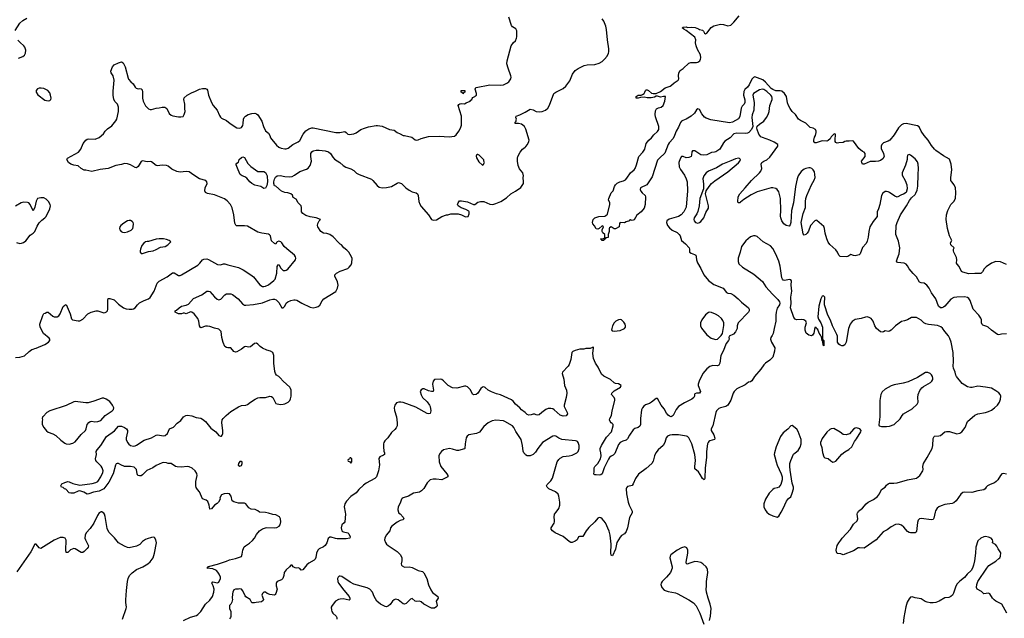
# Model space of a CAD drawing. Header units: inches. Extents: x 1934316 to 2140091, y 524953 to 667329.
# Tile 105 of 256: x 2043248 to 2056403, y 568580 to 576578. Entities that reach past the tile are written whole.
import ezdxf

# ---------------------------------------------------------------- set-up
doc = ezdxf.new("R2010")
doc.units = ezdxf.units.IN
doc.header["$MEASUREMENT"] = 0
for name, color, linetype in [('C0546', 7, 'Continuous'), ('C0547', 7, 'Continuous'), ('C0556', 7, 'Continuous'), ('C0557', 7, 'Continuous')]:
    doc.layers.add(name, color=color, linetype=linetype)

msp = doc.modelspace()

# ---------------------------------------------------------------- linework, layer by layer
at = {"layer": 'C0546', "color": 5}
for points, elevation in [([(2044329, 570000), (2044310, 569989), (2044287, 569953), (2044239, 569850), (2044190, 569782), (2044138, 569722), (2044121, 569690), (2044120, 569650), (2044127, 569630), (2044169, 569550), (2044162, 569530), (2044150, 569514), (2044110, 569472), (2044090, 569460), (2044070, 569461), (2043990, 569507), (2043970, 569512), (2043927, 569493), (2043890, 569461), (2043870, 569458), (2043866, 569490), (2043870, 569626), (2043855, 569650), (2043830, 569661), (2043790, 569658), (2043710, 569625), (2043530, 569514), (2043510, 569521), (2043470, 569569), (2043450, 569569), (2043398, 569470), (2043210, 569199)], 180), ([(2044621, 568570), (2044671, 568710), (2044673, 568730), (2044665, 568790), (2044667, 568827), (2044676, 568950), (2044690, 569070), (2044699, 569110), (2044715, 569150), (2044750, 569189), (2044810, 569232), (2044893, 569267), (2044960, 569310), (2044990, 569334), (2045030, 569386), (2045051, 569450), (2045076, 569590), (2045068, 569630), (2045050, 569658), (2045030, 569662), (2045010, 569658), (2044950, 569644), (2044930, 569635), (2044890, 569605), (2044852, 569568), (2044810, 569544), (2044710, 569522), (2044690, 569525), (2044650, 569543), (2044567, 569590), (2044514, 569654), (2044438, 569730), (2044418, 569778), (2044390, 569942), (2044380, 569970), (2044370, 569986), (2044351, 570000)], 180), ([(2045435, 568550), (2045530, 568596), (2045610, 568618), (2045630, 568629), (2045668, 568670), (2045730, 568768), (2045790, 568823), (2045824, 568870), (2045843, 568930), (2045844, 568970), (2045834, 569014), (2045814, 569050), (2045830, 569066), (2045890, 569055), (2045910, 569065), (2045930, 569110), (2045930, 569130), (2045912, 569172), (2045897, 569197), (2045878, 569218), (2045830, 569239), (2045746, 569250), (2045762, 569258), (2045771, 569271), (2045890, 569303), (2046010, 569344), (2046050, 569362), (2046130, 569381), (2046212, 569408), (2046222, 569438), (2046230, 569490), (2046247, 569533), (2046264, 569550), (2046317, 569583), (2046360, 569620), (2046384, 569650), (2046410, 569698), (2046450, 569750), (2046490, 569776), (2046530, 569790), (2046550, 569794), (2046652, 569788), (2046685, 569795), (2046714, 569810), (2046726, 569830), (2046736, 569870), (2046733, 569910), (2046717, 569937), (2046670, 569964), (2046629, 569969), (2046573, 569987), (2046530, 569995), (2046456, 569996), (2046452, 570000)], 160), ([(2047595, 570000), (2047599, 569970), (2047594, 569870), (2047584, 569856), (2047551, 569830), (2047542, 569790), (2047554, 569750), (2047562, 569742), (2047574, 569734), (2047630, 569720), (2047644, 569710), (2047662, 569670), (2047658, 569650), (2047610, 569641), (2047490, 569640), (2047465, 569645), (2047410, 569666), (2047390, 569665), (2047370, 569645), (2047352, 569590), (2047328, 569552), (2047305, 569535), (2047251, 569509), (2047229, 569490), (2047212, 569450), (2047206, 569394), (2047197, 569370), (2047183, 569357), (2047110, 569318), (2047085, 569295), (2047030, 569229), (2047010, 569224), (2046990, 569245), (2046970, 569253), (2046950, 569249), (2046930, 569253), (2046902, 569270), (2046890, 569288), (2046870, 569288), (2046854, 569266), (2046810, 569229), (2046781, 569190), (2046776, 569150), (2046765, 569110), (2046746, 569094), (2046690, 569074), (2046680, 569060), (2046675, 569050), (2046675, 569015), (2046686, 568970), (2046671, 568910), (2046662, 568898), (2046650, 568889), (2046590, 568896), (2046552, 568912), (2046530, 568929), (2046510, 568929), (2046491, 568910), (2046485, 568890), (2046505, 568830), (2046502, 568818), (2046479, 568801), (2046408, 568792), (2046385, 568785), (2046349, 568789), (2046328, 568830), (2046270, 568869), (2046260, 568880), (2046230, 568948), (2046210, 568968), (2046190, 568974), (2046170, 568969), (2046130, 568969), (2046110, 568959), (2046095, 568930), (2046090, 568906), (2046087, 568850), (2046091, 568830), (2046084, 568796), (2046071, 568770), (2046051, 568749), (2046051, 568710), (2046071, 568670), (2046070, 568606), (2046065, 568590), (2046050, 568575)], 160), ([(2048309, 570000), (2048311, 569990), (2048330, 569976), (2048371, 569930), (2048382, 569910), (2048366, 569894), (2048330, 569885), (2048290, 569865), (2048219, 569810), (2048204, 569790), (2048191, 569750), (2048145, 569690), (2048125, 569650), (2048124, 569630), (2048133, 569593), (2048149, 569569), (2048170, 569551), (2048290, 569472), (2048334, 569430), (2048352, 569390), (2048352, 569350), (2048343, 569310), (2048348, 569290), (2048359, 569279), (2048390, 569264), (2048450, 569268), (2048490, 569259), (2048570, 569220), (2048630, 569205), (2048649, 569189), (2048687, 569110), (2048708, 569028), (2048739, 568959), (2048765, 568925), (2048835, 568870), (2048841, 568850), (2048811, 568810), (2048826, 568750), (2048821, 568739), (2048790, 568714), (2048750, 568715), (2048649, 568769), (2048610, 568800), (2048590, 568810), (2048550, 568806), (2048531, 568811), (2048490, 568845), (2048470, 568837), (2048410, 568780), (2048390, 568770), (2048370, 568772), (2048306, 568826), (2048270, 568834), (2048252, 568828), (2048230, 568810), (2048196, 568764), (2048174, 568746), (2048150, 568735), (2048130, 568737), (2048070, 568771), (2048019, 568810), (2047983, 568870), (2047960, 568930), (2047928, 568968), (2047890, 568985), (2047710, 569036), (2047661, 569061), (2047550, 569138), (2047530, 569145), (2047518, 569142), (2047501, 569130), (2047493, 569110), (2047500, 569070), (2047509, 569050), (2047577, 568957), (2047650, 568870), (2047659, 568850), (2047659, 568830), (2047650, 568824), (2047570, 568842), (2047530, 568838), (2047508, 568832), (2047468, 568810), (2047421, 568750), (2047411, 568729), (2047413, 568690), (2047419, 568670), (2047431, 568650), (2047475, 568610), (2047487, 568590), (2047487, 568570)], 180)]:
    msp.add_lwpolyline(points, dxfattribs=dict(at, elevation=elevation))
at = {"layer": 'C0547', "color": 5}
for points, elevation in [([(2043187, 576433), (2043250, 576530), (2043290, 576567), (2043343, 576597)], 220), ([(2043190, 572064), (2043251, 572071), (2043310, 572088), (2043374, 572146), (2043410, 572171), (2043430, 572175), (2043450, 572187), (2043470, 572191), (2043582, 572238), (2043632, 572268), (2043649, 572290), (2043649, 572310), (2043641, 572321), (2043565, 572385), (2043522, 572470), (2043518, 572510), (2043555, 572625), (2043570, 572651), (2043590, 572656), (2043610, 572671), (2043630, 572671), (2043690, 572618), (2043710, 572608), (2043726, 572606), (2043750, 572610), (2043770, 572622), (2043790, 572647), (2043830, 572748), (2043850, 572765), (2043870, 572771), (2043920, 572650), (2043941, 572581), (2043952, 572570), (2044030, 572556), (2044050, 572556), (2044090, 572578), (2044158, 572650), (2044201, 572670), (2044270, 572687), (2044290, 572687), (2044370, 572662), (2044390, 572664), (2044406, 572674), (2044420, 572690), (2044426, 572710), (2044424, 572836), (2044430, 572855), (2044450, 572855), (2044510, 572837), (2044570, 572777), (2044635, 572730), (2044670, 572717), (2044710, 572712), (2044750, 572712), (2044770, 572717), (2044792, 572728), (2044824, 572770), (2044850, 572796), (2044910, 572828), (2044970, 572847), (2044990, 572865), (2045046, 572950), (2045084, 573056), (2045110, 573083), (2045217, 573143), (2045290, 573194), (2045310, 573197), (2045370, 573162), (2045390, 573162), (2045410, 573168), (2045630, 573299), (2045656, 573324), (2045690, 573368), (2045710, 573379), (2045750, 573383), (2045770, 573376), (2045890, 573307), (2045930, 573304), (2045970, 573317), (2045990, 573318), (2046030, 573303), (2046170, 573269), (2046235, 573235), (2046338, 573170), (2046370, 573143), (2046457, 573037), (2046490, 573013), (2046510, 573012), (2046530, 573016), (2046570, 573037), (2046645, 573095), (2046659, 573110), (2046685, 573190), (2046690, 573282), (2046699, 573301), (2046710, 573308), (2046738, 573258), (2046757, 573237), (2046770, 573227), (2046794, 573226), (2046810, 573230), (2046830, 573245), (2046932, 573370), (2046937, 573390), (2046932, 573410), (2046918, 573430), (2046815, 573515), (2046783, 573550), (2046750, 573598), (2046736, 573610), (2046710, 573617), (2046689, 573611), (2046679, 573601), (2046670, 573578), (2046650, 573588), (2046610, 573625), (2046598, 573690), (2046584, 573704), (2046570, 573712), (2046484, 573724), (2046430, 573740), (2046290, 573820), (2046250, 573826), (2046170, 573822), (2046146, 573826), (2046134, 573834), (2046121, 573861), (2046107, 573970), (2046085, 574065), (2046065, 574110), (2046020, 574160), (2045985, 574185), (2045850, 574240), (2045758, 574258), (2045730, 574270), (2045720, 574290), (2045728, 574330), (2045752, 574390), (2045750, 574413), (2045733, 574430), (2045650, 574453), (2045602, 574482), (2045545, 574525), (2045510, 574544), (2045470, 574552), (2045390, 574542), (2045349, 574549), (2045279, 574579), (2045230, 574620), (2045211, 574631), (2045150, 574636), (2045090, 574627), (2045070, 574629), (2045010, 574677), (2044990, 574682), (2044950, 574681), (2044890, 574692), (2044870, 574684), (2044830, 574616), (2044810, 574598), (2044790, 574602), (2044730, 574638), (2044690, 574653), (2044650, 574658), (2044610, 574643), (2044531, 574629), (2044430, 574589), (2044325, 574575), (2044210, 574552), (2044131, 574569), (2044110, 574569), (2044070, 574589), (2044030, 574624), (2043970, 574633), (2043929, 574649), (2043898, 574670), (2043878, 574710), (2043888, 574730), (2044034, 574806), (2044066, 574850), (2044096, 574924), (2044130, 574970), (2044150, 574983), (2044170, 574986), (2044256, 574984), (2044310, 575006), (2044366, 575054), (2044391, 575089), (2044422, 575118), (2044480, 575160), (2044534, 575226), (2044547, 575250), (2044567, 575350), (2044569, 575409), (2044554, 575450), (2044522, 575482), (2044504, 575510), (2044496, 575570), (2044496, 575624), (2044511, 575770), (2044495, 575830), (2044470, 575870), (2044466, 575890), (2044486, 575950), (2044510, 575976), (2044570, 576002), (2044610, 576013), (2044630, 576003), (2044656, 575950), (2044695, 575795), (2044702, 575782), (2044731, 575750), (2044763, 575723), (2044790, 575675), (2044803, 575663), (2044830, 575655), (2044850, 575659), (2044870, 575655), (2044883, 575643), (2044890, 575610), (2044888, 575530), (2044898, 575490), (2044929, 575429), (2044970, 575386), (2044990, 575378), (2045010, 575378), (2045070, 575397), (2045110, 575400), (2045150, 575410), (2045189, 575409), (2045213, 575390), (2045247, 575327), (2045270, 575304), (2045294, 575294), (2045370, 575279), (2045401, 575279), (2045430, 575286), (2045445, 575310), (2045457, 575350), (2045453, 575390), (2045455, 575450), (2045439, 575510), (2045447, 575533), (2045484, 575570), (2045550, 575607), (2045590, 575619), (2045650, 575648), (2045690, 575660), (2045730, 575657), (2045748, 575648), (2045755, 575635), (2045769, 575570), (2045809, 575470), (2045832, 575430), (2045887, 575370), (2045917, 575297), (2045930, 575276), (2045944, 575264), (2046010, 575232), (2046062, 575190), (2046150, 575134), (2046190, 575129), (2046210, 575138), (2046230, 575165), (2046235, 575190), (2046237, 575250), (2046245, 575270), (2046265, 575290), (2046301, 575310), (2046350, 575326), (2046388, 575328), (2046410, 575320), (2046430, 575305), (2046483, 575223), (2046505, 575150), (2046530, 575091), (2046570, 575061), (2046590, 575031), (2046600, 575000), (2046616, 574976), (2046680, 574900), (2046710, 574875), (2046743, 574863), (2046790, 574854), (2046810, 574854), (2046837, 574863), (2046896, 574910), (2046970, 574945), (2046990, 574966), (2047036, 575050), (2047070, 575094), (2047110, 575120), (2047150, 575133), (2047170, 575135), (2047470, 575072), (2047527, 575073), (2047590, 575083), (2047610, 575071), (2047630, 575048), (2047650, 575045), (2047710, 575052), (2047745, 575065), (2047804, 575110), (2047854, 575130), (2047910, 575147), (2048010, 575165), (2048030, 575165), (2048090, 575155), (2048190, 575112), (2048250, 575100), (2048290, 575069), (2048333, 575053), (2048370, 575031), (2048390, 575033), (2048487, 575007), (2048530, 574975), (2048550, 574967), (2048570, 574971), (2048610, 574991), (2048710, 575018), (2048850, 575022), (2048987, 575013), (2049056, 575024), (2049080, 575040), (2049115, 575090), (2049135, 575130), (2049149, 575170), (2049149, 575290), (2049108, 575430), (2049114, 575446), (2049130, 575456), (2049150, 575458), (2049190, 575452), (2049213, 575467), (2049268, 575490), (2049277, 575503), (2049288, 575510), (2049293, 575527), (2049302, 575538), (2049330, 575552), (2049337, 575563), (2049349, 575571), (2049349, 575590), (2049332, 575650), (2049341, 575670), (2049347, 575673), (2049530, 575707), (2049670, 575704), (2049710, 575710), (2049755, 575730), (2049784, 575750), (2049809, 575790), (2049814, 575810), (2049809, 575830), (2049772, 575932), (2049758, 575990), (2049760, 576030), (2049814, 576230), (2049845, 576275), (2049870, 576295), (2049887, 576330), (2049891, 576350), (2049892, 576412), (2049889, 576430), (2049875, 576455), (2049830, 576484), (2049819, 576499), (2049784, 576610)], 180), ([(2043230, 576066), (2043292, 576088), (2043310, 576106), (2043327, 576133), (2043330, 576170), (2043318, 576210), (2043304, 576230), (2043252, 576272), (2043223, 576303)], 220), ([(2050000, 575134), (2049992, 575150), (2049950, 575181), (2049911, 575189), (2049868, 575190), (2049869, 575210), (2049879, 575221), (2049883, 575237), (2049884, 575250), (2049877, 575270), (2049882, 575290), (2049930, 575305), (2050000, 575342)], 160), ([(2046452, 570000), (2046430, 570018), (2046396, 570036), (2046340, 570040), (2046310, 570058), (2046270, 570109), (2046250, 570119), (2046170, 570119), (2046110, 570135), (2046088, 570150), (2046074, 570210), (2046062, 570230), (2046050, 570242), (2046026, 570246), (2045979, 570241), (2045945, 570230), (2045921, 570190), (2045925, 570170), (2045905, 570130), (2045887, 570113), (2045851, 570090), (2045810, 570042), (2045790, 570038), (2045781, 570090), (2045762, 570142), (2045740, 570160), (2045690, 570175), (2045652, 570270), (2045622, 570302), (2045607, 570327), (2045601, 570350), (2045600, 570410), (2045618, 570490), (2045614, 570514), (2045593, 570550), (2045550, 570584), (2045510, 570602), (2045487, 570607), (2045410, 570600), (2045350, 570605), (2045329, 570610), (2045270, 570648), (2045230, 570648), (2045210, 570658), (2045170, 570662), (2045150, 570657), (2045070, 570623), (2045028, 570592), (2044945, 570555), (2044890, 570497), (2044870, 570485), (2044850, 570483), (2044825, 570490), (2044816, 570510), (2044809, 570570), (2044778, 570598), (2044730, 570610), (2044650, 570609), (2044598, 570630), (2044570, 570649), (2044550, 570649), (2044538, 570642), (2044530, 570628), (2044496, 570510), (2044440, 570400), (2044370, 570312), (2044336, 570290), (2044310, 570280), (2044236, 570264), (2044170, 570242), (2044150, 570238), (2044104, 570264), (2044050, 570283), (2044030, 570278), (2043970, 570250), (2043930, 570250), (2043910, 570257), (2043865, 570305), (2043846, 570310), (2043827, 570327), (2043806, 570330), (2043798, 570350), (2043810, 570376), (2043850, 570396), (2043890, 570406), (2043910, 570403), (2043959, 570379), (2044050, 570360), (2044217, 570383), (2044264, 570396), (2044290, 570410), (2044330, 570470), (2044360, 570530), (2044363, 570550), (2044351, 570590), (2044335, 570615), (2044277, 570670), (2044264, 570690), (2044260, 570710), (2044272, 570770), (2044269, 570810), (2044281, 570830), (2044333, 570887), (2044408, 571010), (2044515, 571085), (2044570, 571148), (2044610, 571147), (2044649, 571129), (2044673, 571110), (2044686, 571090), (2044689, 571070), (2044670, 570990), (2044672, 570970), (2044687, 570930), (2044706, 570906), (2044730, 570891), (2044770, 570882), (2044790, 570884), (2044810, 570893), (2044910, 570958), (2045010, 570993), (2045070, 571028), (2045090, 571030), (2045170, 571018), (2045190, 571024), (2045222, 571050), (2045250, 571110), (2045305, 571135), (2045350, 571187), (2045399, 571221), (2045438, 571270), (2045469, 571291), (2045490, 571294), (2045547, 571287), (2045604, 571264), (2045670, 571252), (2045690, 571243), (2045730, 571210), (2045801, 571121), (2045868, 571070), (2045910, 571024), (2045930, 571013), (2045945, 571015), (2045955, 571025), (2045961, 571050), (2045960, 571090), (2045948, 571190), (2045954, 571230), (2045967, 571250), (2046007, 571290), (2046070, 571343), (2046170, 571405), (2046210, 571423), (2046270, 571430), (2046290, 571437), (2046330, 571470), (2046395, 571510), (2046430, 571525), (2046458, 571530), (2046530, 571529), (2046590, 571546), (2046610, 571545), (2046629, 571529), (2046645, 571505), (2046672, 571452), (2046730, 571436), (2046770, 571439), (2046790, 571445), (2046836, 571470), (2046856, 571490), (2046868, 571512), (2046875, 571550), (2046873, 571630), (2046868, 571650), (2046855, 571670), (2046767, 571747), (2046730, 571793), (2046710, 571812), (2046680, 571830), (2046665, 571850), (2046657, 571877), (2046642, 571990), (2046642, 572090), (2046629, 572130), (2046599, 572150), (2046550, 572163), (2046491, 572191), (2046461, 572210), (2046430, 572242), (2046410, 572254), (2046385, 572250), (2046330, 572207), (2046310, 572203), (2046265, 572210), (2046250, 572205), (2046210, 572174), (2046150, 572141), (2046130, 572137), (2046110, 572144), (2046070, 572194), (2046030, 572193), (2046010, 572197), (2045990, 572210), (2045965, 572265), (2045949, 572330), (2045938, 572410), (2045910, 572445), (2045850, 572457), (2045790, 572480), (2045755, 572485), (2045730, 572482), (2045670, 572461), (2045664, 572464), (2045649, 572489), (2045642, 572550), (2045630, 572586), (2045578, 572650), (2045549, 572669), (2045530, 572674), (2045471, 572649), (2045450, 572655), (2045430, 572655), (2045408, 572648), (2045370, 572646), (2045326, 572670), (2045326, 572690), (2045343, 572697), (2045378, 572730), (2045410, 572751), (2045470, 572763), (2045503, 572777), (2045570, 572852), (2045680, 572900), (2045749, 572950), (2045770, 572953), (2045790, 572945), (2045850, 572875), (2045884, 572844), (2045910, 572835), (2045936, 572844), (2045990, 572901), (2046010, 572915), (2046070, 572914), (2046090, 572907), (2046165, 572850), (2046223, 572783), (2046250, 572765), (2046270, 572762), (2046370, 572773), (2046490, 572796), (2046590, 572837), (2046630, 572845), (2046650, 572844), (2046675, 572835), (2046710, 572799), (2046750, 572727), (2046770, 572727), (2046790, 572751), (2046810, 572791), (2046830, 572807), (2046870, 572827), (2046910, 572836), (2046930, 572836), (2046951, 572830), (2047016, 572790), (2047130, 572738), (2047170, 572730), (2047210, 572736), (2047234, 572746), (2047257, 572763), (2047290, 572821), (2047313, 572847), (2047470, 572947), (2047496, 572990), (2047504, 573030), (2047494, 573074), (2047459, 573150), (2047459, 573170), (2047482, 573190), (2047530, 573216), (2047630, 573256), (2047650, 573273), (2047675, 573305), (2047686, 573330), (2047689, 573389), (2047681, 573410), (2047646, 573470), (2047620, 573500), (2047579, 573530), (2047549, 573569), (2047530, 573579), (2047510, 573597), (2047438, 573678), (2047390, 573710), (2047350, 573723), (2047307, 573727), (2047269, 573750), (2047229, 573810), (2047228, 573830), (2047230, 573854), (2047248, 573892), (2047266, 573910), (2047210, 573933), (2047130, 573946), (2047070, 573964), (2047030, 573989), (2047015, 574010), (2047015, 574070), (2047008, 574090), (2046968, 574130), (2046940, 574180), (2046902, 574202), (2046893, 574233), (2046870, 574253), (2046830, 574265), (2046789, 574269), (2046745, 574285), (2046670, 574355), (2046650, 574358), (2046643, 574390), (2046642, 574410), (2046650, 574446), (2046666, 574474), (2046690, 574493), (2046730, 574497), (2046790, 574484), (2046850, 574478), (2046890, 574485), (2046921, 574499), (2046991, 574549), (2047079, 574581), (2047104, 574596), (2047128, 574630), (2047148, 574690), (2047137, 574750), (2047138, 574790), (2047150, 574812), (2047170, 574827), (2047210, 574835), (2047250, 574835), (2047330, 574826), (2047373, 574813), (2047400, 574790), (2047430, 574743), (2047456, 574716), (2047527, 574670), (2047568, 574628), (2047607, 574607), (2047670, 574587), (2047710, 574563), (2047749, 574529), (2047784, 574510), (2047947, 574447), (2047968, 574428), (2048022, 574362), (2048050, 574342), (2048090, 574333), (2048150, 574335), (2048214, 574350), (2048290, 574394), (2048310, 574401), (2048348, 574388), (2048408, 574330), (2048450, 574299), (2048490, 574280), (2048545, 574265), (2048564, 574250), (2048573, 574230), (2048581, 574150), (2048592, 574112), (2048610, 574081), (2048710, 573970), (2048748, 573908), (2048770, 573899), (2048816, 573904), (2048886, 573950), (2048950, 573971), (2048968, 573972), (2049010, 573985), (2049105, 573985), (2049150, 573971), (2049194, 573950), (2049210, 573946), (2049238, 573950), (2049255, 573985), (2049255, 574010), (2049250, 574018), (2049210, 574042), (2049145, 574065), (2049108, 574090), (2049098, 574110), (2049107, 574133), (2049124, 574156), (2049150, 574158), (2049230, 574145), (2049310, 574111), (2049330, 574111), (2049370, 574138), (2049406, 574150), (2049450, 574151), (2049530, 574112), (2049570, 574111), (2049610, 574121), (2049678, 574150), (2049750, 574198), (2049810, 574251), (2049873, 574287), (2049943, 574337), (2049979, 574390), (2049981, 574410), (2049974, 574470), (2049978, 574490), (2049968, 574530), (2049927, 574587), (2049907, 574630), (2049898, 574690), (2049898, 574730), (2049903, 574750), (2049935, 574810), (2049967, 574850), (2050000, 574877)], 160), ([(2043203, 573603), (2043250, 573590), (2043270, 573593), (2043298, 573602), (2043330, 573623), (2043390, 573699), (2043430, 573725), (2043451, 573750), (2043480, 573820), (2043510, 573862), (2043542, 573898), (2043585, 573930), (2043601, 573950), (2043650, 574050), (2043658, 574090), (2043653, 574110), (2043631, 574151), (2043601, 574181), (2043570, 574196), (2043530, 574199), (2043488, 574190), (2043467, 574153), (2043450, 574074), (2043430, 574024), (2043386, 574110), (2043370, 574130), (2043350, 574137), (2043301, 574139), (2043267, 574133), (2043190, 574088)], 220), ([(2050000, 571331), (2049950, 571365), (2049930, 571390), (2049870, 571439), (2049841, 571481), (2049820, 571500), (2049670, 571568), (2049620, 571580), (2049550, 571607), (2049508, 571628), (2049466, 571666), (2049450, 571672), (2049430, 571670), (2049410, 571649), (2049370, 571587), (2049347, 571570), (2049310, 571566), (2049297, 571577), (2049270, 571634), (2049230, 571673), (2049210, 571680), (2049190, 571680), (2049090, 571655), (2049030, 571661), (2048971, 571690), (2048910, 571754), (2048890, 571770), (2048870, 571776), (2048791, 571769), (2048773, 571747), (2048764, 571710), (2048777, 571630), (2048771, 571609), (2048750, 571610), (2048710, 571620), (2048650, 571645), (2048634, 571646), (2048610, 571633), (2048599, 571610), (2048610, 571565), (2048628, 571530), (2048690, 571473), (2048722, 571430), (2048730, 571410), (2048739, 571350), (2048730, 571318), (2048710, 571314), (2048690, 571317), (2048542, 571402), (2048370, 571463), (2048338, 571470), (2048314, 571470), (2048283, 571457), (2048260, 571430), (2048250, 571390), (2048256, 571356), (2048282, 571270), (2048292, 571192), (2048289, 571150), (2048277, 571123), (2048259, 571101), (2048217, 571063), (2048167, 570990), (2048126, 570950), (2048113, 570927), (2048108, 570912), (2048108, 570870), (2048113, 570813), (2048121, 570790), (2048121, 570770), (2048110, 570759), (2048061, 570739), (2048044, 570716), (2048055, 570630), (2048043, 570550), (2048013, 570470), (2047994, 570450), (2047875, 570385), (2047841, 570359), (2047780, 570300), (2047744, 570256), (2047670, 570209), (2047614, 570146), (2047592, 570108), (2047585, 570070), (2047595, 570000)], 160), ([(2050000, 570771), (2049982, 570790), (2049973, 570813), (2049967, 570890), (2049947, 570967), (2049875, 571075), (2049849, 571130), (2049832, 571150), (2049730, 571211), (2049710, 571218), (2049610, 571226), (2049562, 571218), (2049507, 571193), (2049450, 571145), (2049390, 571065), (2049352, 571048), (2049250, 571030), (2049226, 571014), (2049215, 570990), (2049199, 570910), (2049194, 570850), (2049190, 570846), (2049110, 570822), (2049090, 570820), (2049030, 570842), (2048990, 570850), (2048911, 570830), (2048883, 570810), (2048859, 570781), (2048849, 570751), (2048853, 570670), (2048876, 570610), (2048956, 570510), (2048967, 570490), (2048966, 570470), (2048890, 570430), (2048810, 570441), (2048770, 570440), (2048730, 570432), (2048690, 570392), (2048647, 570313), (2048618, 570282), (2048590, 570265), (2048510, 570254), (2048444, 570210), (2048370, 570190), (2048358, 570182), (2048347, 570170), (2048330, 570118), (2048306, 570070), (2048301, 570030), (2048309, 570000)], 180), ([(2044351, 570000), (2044350, 570001), (2044330, 570001), (2044329, 570000)], 180)]:
    msp.add_lwpolyline(points, dxfattribs=dict(at, elevation=elevation))
for points, elevation in [([(2043536, 575664), (2043510, 575663), (2043486, 575654), (2043469, 575630), (2043470, 575610), (2043490, 575573), (2043585, 575505), (2043630, 575493), (2043650, 575498), (2043662, 575510), (2043667, 575530), (2043661, 575570), (2043650, 575602), (2043625, 575630), (2043570, 575658)], 220), ([(2049170, 575586), (2049162, 575602), (2049146, 575610), (2049146, 575630), (2049150, 575634), (2049190, 575634), (2049194, 575630), (2049194, 575610), (2049178, 575602)], 180), ([(2046510, 574324), (2046468, 574348), (2046390, 574369), (2046350, 574388), (2046322, 574410), (2046283, 574463), (2046258, 574478), (2046219, 574490), (2046195, 574510), (2046165, 574570), (2046141, 574639), (2046142, 574650), (2046150, 574662), (2046170, 574674), (2046182, 574710), (2046210, 574738), (2046230, 574745), (2046250, 574736), (2046297, 574657), (2046337, 574617), (2046398, 574570), (2046430, 574551), (2046510, 574551), (2046530, 574537), (2046553, 574490), (2046560, 574410), (2046550, 574365), (2046530, 574329)], 160), ([(2049370, 574778), (2049364, 574776), (2049350, 574766), (2049345, 574755), (2049350, 574734), (2049380, 574680), (2049430, 574634), (2049442, 574638), (2049458, 574670), (2049448, 574688), (2049447, 574707), (2049386, 574770)], 180), ([(2044710, 573896), (2044690, 573889), (2044640, 573860), (2044601, 573830), (2044587, 573810), (2044581, 573790), (2044585, 573770), (2044605, 573750), (2044621, 573741), (2044650, 573735), (2044690, 573744), (2044736, 573764), (2044758, 573790), (2044766, 573810), (2044769, 573849), (2044764, 573870), (2044750, 573884), (2044730, 573894)], 220), ([(2045110, 573650), (2045070, 573646), (2044970, 573614), (2044950, 573614), (2044930, 573608), (2044906, 573594), (2044879, 573561), (2044860, 573510), (2044856, 573490), (2044858, 573470), (2044870, 573455), (2044890, 573455), (2044930, 573467), (2044970, 573480), (2045030, 573492), (2045070, 573507), (2045130, 573537), (2045190, 573550), (2045227, 573570), (2045265, 573610), (2045243, 573630), (2045210, 573641), (2045170, 573648)], 220), ([(2044370, 571520), (2044350, 571520), (2044239, 571481), (2044161, 571459), (2044130, 571459), (2043990, 571475), (2043970, 571472), (2043870, 571422), (2043650, 571350), (2043612, 571328), (2043562, 571278), (2043554, 571270), (2043548, 571250), (2043551, 571231), (2043554, 571230), (2043548, 571212), (2043549, 571170), (2043570, 571131), (2043604, 571084), (2043627, 571067), (2043690, 571046), (2043730, 571024), (2043798, 570958), (2043850, 570919), (2043870, 570910), (2043910, 570907), (2043960, 570920), (2043990, 570936), (2044070, 571038), (2044126, 571090), (2044136, 571110), (2044148, 571170), (2044170, 571198), (2044190, 571209), (2044210, 571212), (2044250, 571207), (2044290, 571209), (2044330, 571224), (2044392, 571288), (2044485, 571350), (2044502, 571370), (2044507, 571390), (2044490, 571430), (2044450, 571476), (2044401, 571510)], 180), ([(2046210, 570677), (2046190, 570676), (2046171, 570650), (2046168, 570628), (2046190, 570611), (2046210, 570623), (2046221, 570650), (2046219, 570670)], 160), ([(2047670, 570726), (2047658, 570722), (2047653, 570707), (2047638, 570702), (2047634, 570690), (2047638, 570678), (2047653, 570673), (2047670, 570654), (2047686, 570670), (2047686, 570710)], 160)]:
    msp.add_lwpolyline(points, close=True, dxfattribs=dict(at, elevation=elevation))
at = {"layer": 'C0556', "color": 5}
for points, elevation in [([(2051429, 570000), (2051429, 569990), (2051395, 569925), (2051368, 569790), (2051350, 569741), (2051328, 569710), (2051290, 569685), (2051270, 569662), (2051227, 569593), (2051220, 569570), (2051210, 569504), (2051170, 569415), (2051150, 569422), (2051144, 569450), (2051148, 569570), (2051143, 569650), (2051139, 569690), (2051125, 569745), (2051075, 569855), (2051030, 569910), (2051010, 569922), (2050990, 569926), (2050970, 569916), (2050930, 569868), (2050850, 569792), (2050815, 569750), (2050770, 569674), (2050728, 569672), (2050713, 569667), (2050694, 569630), (2050668, 569610), (2050630, 569591), (2050610, 569595), (2050590, 569605), (2050511, 569671), (2050404, 569724), (2050365, 569750), (2050347, 569770), (2050347, 569790), (2050387, 569850), (2050394, 569870), (2050395, 569890), (2050387, 569930), (2050391, 569970), (2050415, 570000)], 180), ([(2053229, 570000), (2053230, 569999), (2053263, 569970), (2053310, 569947), (2053368, 569932), (2053390, 569945), (2053422, 570000)], 220), ([(2055481, 570000), (2055462, 569918), (2055450, 569901), (2055430, 569897), (2055290, 569913), (2055270, 569910), (2055253, 569890), (2055242, 569858), (2055230, 569742), (2055223, 569730), (2055210, 569721), (2055150, 569722), (2055130, 569726), (2055110, 569738), (2055060, 569800), (2055030, 569825), (2054990, 569839), (2054950, 569835), (2054890, 569802), (2054837, 569763), (2054785, 569735), (2054691, 569629), (2054530, 569516), (2054470, 569522), (2054450, 569520), (2054390, 569481), (2054250, 569429), (2054220, 569440), (2054170, 569448), (2054159, 569470), (2054157, 569490), (2054170, 569551), (2054190, 569590), (2054218, 569622), (2054235, 569650), (2054347, 569773), (2054390, 569836), (2054437, 569883), (2054447, 569910), (2054439, 569970), (2054441, 569990), (2054449, 570000)], 180), ([(2056437, 568650), (2056370, 568769), (2056290, 568809), (2056268, 568828), (2056246, 568850), (2056209, 568909), (2056190, 568915), (2056127, 568907), (2056097, 568937), (2056042, 568970), (2056033, 568993), (2056035, 569030), (2056050, 569070), (2056168, 569252), (2056196, 569284), (2056290, 569344), (2056330, 569377), (2056343, 569390), (2056352, 569410), (2056355, 569455), (2056349, 569470), (2056319, 569510), (2056303, 569543), (2056286, 569566), (2056244, 569590), (2056249, 569610), (2056245, 569630), (2056226, 569650), (2056190, 569666), (2056152, 569672), (2056130, 569670), (2056087, 569650), (2056050, 569614), (2056024, 569530), (2056019, 569450), (2056006, 569350), (2055993, 569290), (2055979, 569250), (2055960, 569220), (2055908, 569170), (2055873, 569127), (2055810, 569077), (2055770, 569035), (2055750, 568994), (2055724, 568916), (2055709, 568891), (2055690, 568873), (2055661, 568859), (2055608, 568852), (2055534, 568810), (2055488, 568792), (2055450, 568786), (2055410, 568788), (2055370, 568797), (2055346, 568806), (2055290, 568842), (2055210, 568853), (2055170, 568867), (2055150, 568863), (2055130, 568841), (2055106, 568794), (2055087, 568733), (2055060, 568590), (2055053, 568510)], 220), ([(2052464, 568550), (2052479, 568610), (2052485, 568710), (2052472, 568770), (2052445, 568850), (2052426, 568930), (2052421, 568970), (2052426, 569010), (2052425, 569070), (2052441, 569190), (2052439, 569230), (2052430, 569254), (2052421, 569270), (2052377, 569310), (2052350, 569324), (2052310, 569335), (2052270, 569337), (2052187, 569313), (2052170, 569304), (2052158, 569310), (2052154, 569330), (2052176, 569450), (2052174, 569490), (2052162, 569522), (2052134, 569534), (2052090, 569521), (2052030, 569489), (2051948, 569430), (2051937, 569410), (2051933, 569390), (2051967, 569270), (2051967, 569250), (2051941, 569190), (2051890, 569130), (2051830, 569070), (2051819, 569050), (2051815, 569030), (2051827, 568990), (2051858, 568958), (2051910, 568936), (2052010, 568920), (2052032, 568912), (2052188, 568828), (2052248, 568788), (2052288, 568748), (2052334, 568650), (2052390, 568502)], 220)]:
    msp.add_lwpolyline(points, dxfattribs=dict(at, elevation=elevation))
at = {"layer": 'C0557', "color": 5}
for points, elevation in [([(2050000, 575342), (2050025, 575355), (2050070, 575384), (2050110, 575373), (2050150, 575352), (2050190, 575347), (2050230, 575350), (2050271, 575369), (2050302, 575398), (2050326, 575434), (2050385, 575590), (2050412, 575610), (2050510, 575659), (2050543, 575690), (2050597, 575763), (2050632, 575850), (2050670, 575898), (2050710, 575927), (2050790, 575964), (2050830, 575973), (2050930, 575978), (2050990, 575997), (2051030, 576021), (2051062, 576050), (2051095, 576090), (2051115, 576130), (2051120, 576150), (2051120, 576190), (2051101, 576310), (2051090, 576448), (2051079, 576490), (2051050, 576559), (2051029, 576590)], 160), ([(2056430, 573307), (2056350, 573341), (2056290, 573347), (2056230, 573326), (2056162, 573278), (2056135, 573250), (2056110, 573209), (2056090, 573189), (2056010, 573189), (2055930, 573181), (2055850, 573203), (2055830, 573215), (2055800, 573280), (2055774, 573310), (2055766, 573326), (2055769, 573370), (2055763, 573403), (2055729, 573470), (2055724, 573490), (2055724, 573510), (2055735, 573530), (2055689, 573570), (2055685, 573595), (2055702, 573630), (2055669, 573690), (2055645, 573790), (2055627, 573910), (2055629, 573970), (2055649, 574030), (2055689, 574110), (2055729, 574151), (2055749, 574191), (2055755, 574270), (2055750, 574330), (2055732, 574370), (2055700, 574410), (2055690, 574430), (2055687, 574470), (2055702, 574570), (2055694, 574650), (2055670, 574715), (2055590, 574757), (2055490, 574829), (2055470, 574850), (2055430, 574899), (2055385, 574970), (2055330, 575029), (2055294, 575090), (2055267, 575147), (2055242, 575162), (2055090, 575192), (2055054, 575186), (2055030, 575172), (2054990, 575134), (2054930, 575040), (2054873, 574970), (2054850, 574956), (2054788, 574932), (2054765, 574910), (2054757, 574890), (2054758, 574858), (2054788, 574790), (2054796, 574750), (2054779, 574721), (2054750, 574699), (2054722, 574690), (2054683, 574683), (2054610, 574684), (2054530, 574648), (2054510, 574648), (2054498, 574670), (2054495, 574690), (2054543, 574750), (2054544, 574790), (2054529, 574809), (2054510, 574817), (2054457, 574857), (2054390, 574956), (2054370, 574961), (2054330, 574953), (2054290, 574953), (2054270, 574949), (2054250, 574937), (2054190, 574934), (2054170, 574928), (2054150, 574938), (2054145, 574950), (2054141, 574970), (2054148, 575048), (2054130, 575055), (2054090, 575013), (2054074, 574986), (2054050, 574964), (2054030, 574957), (2053970, 574958), (2053890, 574935), (2053870, 574934), (2053859, 574950), (2053857, 574970), (2053869, 575010), (2053881, 575030), (2053889, 575070), (2053889, 575090), (2053882, 575110), (2053849, 575129), (2053810, 575137), (2053750, 575195), (2053679, 575230), (2053654, 575250), (2053613, 575310), (2053567, 575350), (2053540, 575390), (2053519, 575430), (2053507, 575467), (2053493, 575550), (2053467, 575590), (2053430, 575622), (2053407, 575627), (2053350, 575629), (2053310, 575644), (2053290, 575659), (2053210, 575745), (2053175, 575775), (2053070, 575815), (2053050, 575807), (2053030, 575782), (2052994, 575710), (2052970, 575678), (2052936, 575644), (2052921, 575619), (2052916, 575570), (2052934, 575506), (2052936, 575470), (2052927, 575450), (2052899, 575421), (2052885, 575395), (2052870, 575283), (2052850, 575254), (2052813, 575230), (2052773, 575207), (2052730, 575199), (2052480, 575240), (2052421, 575261), (2052397, 575277), (2052361, 575321), (2052330, 575379), (2052310, 575389), (2052290, 575373), (2052265, 575330), (2052217, 575290), (2052150, 575250), (2052107, 575233), (2052090, 575222), (2052077, 575203), (2052050, 575141), (2052017, 575090), (2051998, 575030), (2051980, 574990), (2051926, 574934), (2051910, 574910), (2051867, 574793), (2051794, 574730), (2051770, 574701), (2051700, 574480), (2051627, 574373), (2051610, 574361), (2051558, 574342), (2051542, 574330), (2051537, 574310), (2051546, 574286), (2051563, 574263), (2051605, 574230), (2051610, 574210), (2051605, 574110), (2051590, 574060), (2051550, 574012), (2051492, 573968), (2051457, 573903), (2051430, 573895), (2051418, 573898), (2051410, 573906), (2051398, 573902), (2051394, 573890), (2051350, 573879), (2051330, 573866), (2051271, 573869), (2051263, 573857), (2051256, 573810), (2051210, 573782), (2051190, 573782), (2051150, 573809), (2051130, 573795), (2051125, 573790), (2051125, 573750), (2051111, 573709), (2051110, 573666), (2051078, 573662), (2051074, 573650), (2051058, 573642), (2051050, 573626), (2051030, 573626), (2051022, 573642), (2051006, 573650), (2051047, 573653), (2051062, 573658), (2051067, 573673), (2051066, 573710), (2051038, 573730), (2051028, 573750), (2051028, 573772), (2051046, 573810), (2051030, 573826), (2050992, 573788), (2050970, 573778), (2050950, 573786), (2050926, 573826), (2050904, 573850), (2050901, 573870), (2050910, 573910), (2050930, 573933), (2050986, 573950), (2051065, 573955), (2051079, 573961), (2051100, 573980), (2051133, 574110), (2051131, 574131), (2051115, 574170), (2051117, 574190), (2051150, 574267), (2051175, 574290), (2051195, 574350), (2051206, 574370), (2051230, 574395), (2051264, 574410), (2051316, 574424), (2051341, 574439), (2051361, 574459), (2051408, 574532), (2051456, 574570), (2051469, 574590), (2051490, 574638), (2051518, 574750), (2051574, 574806), (2051598, 574850), (2051617, 574923), (2051654, 574970), (2051690, 575001), (2051721, 575039), (2051770, 575084), (2051787, 575110), (2051789, 575130), (2051786, 575150), (2051741, 575281), (2051737, 575310), (2051741, 575359), (2051754, 575386), (2051781, 575399), (2051817, 575410), (2051844, 575430), (2051867, 575490), (2051878, 575550), (2051850, 575553), (2051810, 575542), (2051770, 575558), (2051750, 575558), (2051730, 575542), (2051685, 575535), (2051630, 575534), (2051590, 575545), (2051540, 575540), (2051510, 575529), (2051490, 575528), (2051486, 575530), (2051486, 575550), (2051510, 575571), (2051550, 575571), (2051570, 575578), (2051590, 575592), (2051602, 575610), (2051608, 575632), (2051620, 575640), (2051630, 575642), (2051650, 575632), (2051690, 575598), (2051711, 575591), (2051750, 575591), (2051810, 575619), (2051871, 575669), (2051937, 575690), (2051957, 575703), (2051990, 575733), (2052044, 575770), (2052055, 575790), (2052050, 575830), (2052053, 575870), (2052070, 575899), (2052110, 575925), (2052190, 575998), (2052215, 576005), (2052290, 576006), (2052309, 576011), (2052333, 576027), (2052344, 576050), (2052349, 576070), (2052344, 576110), (2052302, 576182), (2052284, 576230), (2052275, 576270), (2052281, 576310), (2052270, 576344), (2052154, 576434), (2052122, 576450), (2052098, 576470), (2052110, 576478), (2052150, 576481), (2052170, 576476), (2052230, 576478), (2052273, 576473), (2052317, 576457), (2052330, 576446), (2052370, 576438), (2052384, 576424), (2052399, 576399), (2052410, 576391), (2052430, 576399), (2052486, 576474), (2052524, 576496), (2052610, 576520), (2052650, 576515), (2052710, 576494), (2052750, 576507), (2052790, 576546), (2052861, 576630)], 140), ([(2056430, 572379), (2056364, 572376), (2056330, 572369), (2056310, 572374), (2056230, 572430), (2056189, 572470), (2056170, 572481), (2056118, 572498), (2056107, 572507), (2056099, 572530), (2056096, 572570), (2056087, 572590), (2056062, 572630), (2055986, 572710), (2055948, 572828), (2055930, 572855), (2055910, 572868), (2055870, 572876), (2055769, 572871), (2055730, 572865), (2055690, 572846), (2055609, 572751), (2055590, 572735), (2055570, 572727), (2055548, 572728), (2055523, 572750), (2055486, 572850), (2055430, 572930), (2055398, 572990), (2055367, 573030), (2055330, 573056), (2055290, 573063), (2055270, 573073), (2055230, 573144), (2055185, 573185), (2055130, 573249), (2055110, 573290), (2055092, 573312), (2055064, 573324), (2054974, 573334), (2054964, 573350), (2054975, 573390), (2054998, 573450), (2055007, 573530), (2054990, 573618), (2054953, 573710), (2054960, 573830), (2054972, 573870), (2055018, 573970), (2055098, 574090), (2055136, 574164), (2055161, 574199), (2055210, 574241), (2055221, 574259), (2055238, 574302), (2055248, 574352), (2055251, 574510), (2055258, 574590), (2055253, 574650), (2055241, 574681), (2055210, 574719), (2055150, 574769), (2055130, 574775), (2055110, 574768), (2055103, 574737), (2055104, 574710), (2055084, 574636), (2055036, 574530), (2055040, 574500), (2055079, 574430), (2055099, 574370), (2055103, 574317), (2055090, 574268), (2055054, 574246), (2055030, 574239), (2054970, 574209), (2054939, 574219), (2054870, 574269), (2054850, 574278), (2054830, 574283), (2054810, 574281), (2054780, 574260), (2054761, 574230), (2054738, 574110), (2054722, 574050), (2054706, 574010), (2054702, 573950), (2054650, 573884), (2054608, 573812), (2054592, 573750), (2054586, 573674), (2054570, 573618), (2054555, 573590), (2054510, 573535), (2054479, 573450), (2054462, 573438), (2054410, 573425), (2054390, 573426), (2054350, 573440), (2054310, 573414), (2054292, 573408), (2054210, 573414), (2054190, 573430), (2054175, 573470), (2054150, 573504), (2054070, 573573), (2054050, 573604), (2054030, 573650), (2054010, 573728), (2054002, 573790), (2053993, 573813), (2053897, 573897), (2053890, 573901), (2053870, 573892), (2053814, 573830), (2053786, 573754), (2053770, 573727), (2053750, 573709), (2053730, 573701), (2053716, 573716), (2053690, 573870), (2053716, 573990), (2053745, 574070), (2053747, 574150), (2053753, 574190), (2053763, 574230), (2053827, 574370), (2053864, 574436), (2053874, 574470), (2053873, 574510), (2053865, 574545), (2053851, 574571), (2053830, 574590), (2053810, 574598), (2053790, 574600), (2053750, 574591), (2053730, 574580), (2053688, 574550), (2053647, 574490), (2053634, 574450), (2053615, 574350), (2053586, 574130), (2053560, 574030), (2053552, 573868), (2053543, 573837), (2053530, 573819), (2053490, 573827), (2053457, 573850), (2053430, 573889), (2053415, 573930), (2053411, 573951), (2053417, 574030), (2053414, 574190), (2053390, 574278), (2053370, 574308), (2053350, 574321), (2053312, 574332), (2053290, 574332), (2053103, 574277), (2053022, 574238), (2052923, 574177), (2052878, 574142), (2052870, 574129), (2052849, 574129), (2052843, 574150), (2052847, 574210), (2052868, 574250), (2052942, 574330), (2053024, 574430), (2053133, 574530), (2053150, 574556), (2053161, 574590), (2053154, 574650), (2053164, 574670), (2053190, 574688), (2053230, 574705), (2053270, 574741), (2053379, 574890), (2053377, 574910), (2053330, 574943), (2053270, 574970), (2053170, 575003), (2053150, 575014), (2053125, 575050), (2053100, 575110), (2053097, 575130), (2053103, 575157), (2053130, 575183), (2053190, 575224), (2053226, 575270), (2053248, 575310), (2053262, 575350), (2053272, 575430), (2053299, 575510), (2053301, 575530), (2053297, 575550), (2053285, 575570), (2053230, 575620), (2053190, 575644), (2053170, 575649), (2053130, 575639), (2053051, 575590), (2053042, 575570), (2053061, 575470), (2053058, 575370), (2053035, 575305), (2053029, 575270), (2053041, 575150), (2053024, 575110), (2052990, 575072), (2052970, 575061), (2052950, 575056), (2052830, 575061), (2052788, 575052), (2052739, 575001), (2052670, 574953), (2052650, 574933), (2052601, 574850), (2052550, 574812), (2052530, 574806), (2052490, 574802), (2052430, 574773), (2052390, 574766), (2052350, 574773), (2052270, 574825), (2052250, 574828), (2052235, 574825), (2052227, 574813), (2052224, 574770), (2052217, 574750), (2052210, 574744), (2052190, 574736), (2052150, 574732), (2052110, 574749), (2052090, 574749), (2052070, 574721), (2052055, 574670), (2052060, 574610), (2052076, 574576), (2052130, 574499), (2052153, 574450), (2052165, 574410), (2052170, 574290), (2052150, 574075), (2052119, 574010), (2052087, 573973), (2052050, 573950), (2051925, 573915), (2051896, 573890), (2051890, 573870), (2051904, 573830), (2051930, 573796), (2051967, 573767), (2052030, 573735), (2052058, 573710), (2052070, 573690), (2052090, 573630), (2052145, 573585), (2052192, 573530), (2052198, 573510), (2052195, 573490), (2052198, 573470), (2052218, 573458), (2052263, 573443), (2052280, 573430), (2052286, 573410), (2052289, 573370), (2052303, 573330), (2052350, 573255), (2052387, 573170), (2052450, 573095), (2052522, 573042), (2052648, 572990), (2052690, 572935), (2052710, 572926), (2052750, 572920), (2052790, 572899), (2052849, 572849), (2052890, 572803), (2052983, 572730), (2052994, 572710), (2052996, 572690), (2052984, 572670), (2052846, 572530), (2052833, 572490), (2052834, 572450), (2052810, 572409), (2052783, 572377), (2052725, 572350), (2052721, 572330), (2052725, 572310), (2052716, 572290), (2052687, 572250), (2052647, 572150), (2052616, 572090), (2052602, 571990), (2052590, 571961), (2052570, 571952), (2052510, 571956), (2052470, 571944), (2052428, 571912), (2052377, 571850), (2052325, 571750), (2052313, 571710), (2052313, 571690), (2052342, 571610), (2052331, 571590), (2052310, 571586), (2052290, 571589), (2052270, 571581), (2052262, 571570), (2052264, 571550), (2052256, 571530), (2052230, 571510), (2052130, 571459), (2052051, 571409), (2052017, 571370), (2051978, 571290), (2051950, 571274), (2051930, 571279), (2051910, 571296), (2051890, 571323), (2051859, 571379), (2051820, 571430), (2051770, 571515), (2051750, 571519), (2051690, 571466), (2051663, 571450), (2051609, 571431), (2051585, 571415), (2051567, 571393), (2051556, 571364), (2051541, 571250), (2051540, 571170), (2051534, 571146), (2051511, 571130), (2051465, 571115), (2051443, 571097), (2051395, 571025), (2051370, 570977), (2051350, 570959), (2051308, 570948), (2051270, 570929), (2051250, 570902), (2051199, 570781), (2051179, 570761), (2051150, 570745), (2051130, 570727), (2051114, 570706), (2051056, 570590), (2051030, 570509), (2051010, 570495), (2050990, 570494), (2050950, 570499), (2050930, 570495), (2050922, 570502), (2050919, 570510), (2050925, 570535), (2050925, 570570), (2050921, 570590), (2050934, 570610), (2050973, 570647), (2051008, 570710), (2051015, 570750), (2051011, 570790), (2051002, 570830), (2051003, 570850), (2051020, 570890), (2051090, 570999), (2051155, 571070), (2051178, 571150), (2051177, 571170), (2051165, 571185), (2051150, 571192), (2051137, 571210), (2051130, 571230), (2051134, 571250), (2051155, 571290), (2051163, 571350), (2051198, 571490), (2051198, 571510), (2051189, 571530), (2051153, 571570), (2051157, 571590), (2051190, 571619), (2051274, 571670), (2051282, 571690), (2051250, 571715), (2051210, 571718), (2051190, 571727), (2051142, 571770), (2051050, 571815), (2051021, 571841), (2050975, 571935), (2050939, 571990), (2050915, 572050), (2050904, 572116), (2050913, 572193), (2050910, 572206), (2050902, 572198), (2050870, 572184), (2050810, 572184), (2050783, 572177), (2050730, 572176), (2050670, 572160), (2050636, 572144), (2050625, 572130), (2050610, 572038), (2050588, 571972), (2050576, 571950), (2050502, 571870), (2050497, 571850), (2050516, 571776), (2050527, 571690), (2050552, 571630), (2050560, 571590), (2050550, 571530), (2050521, 571430), (2050523, 571410), (2050530, 571390), (2050564, 571330), (2050568, 571310), (2050550, 571285), (2050510, 571281), (2050470, 571294), (2050390, 571366), (2050370, 571379), (2050345, 571385), (2050310, 571382), (2050277, 571370), (2050222, 571330), (2050190, 571299), (2050170, 571296), (2050150, 571299), (2050130, 571309), (2050110, 571309), (2050083, 571297), (2050050, 571294), (2050030, 571304), (2050002, 571330), (2050000, 571331)], 160), ([(2050000, 574877), (2050010, 574885), (2050032, 574910), (2050052, 574950), (2050053, 574970), (2050010, 575114), (2050000, 575134)], 160), ([(2054449, 570000), (2054456, 570010), (2054510, 570052), (2054556, 570110), (2054586, 570134), (2054654, 570166), (2054710, 570207), (2054735, 570245), (2054761, 570299), (2054809, 570330), (2054830, 570360), (2054850, 570378), (2054870, 570386), (2054925, 570385), (2054970, 570390), (2055110, 570432), (2055230, 570454), (2055274, 570486), (2055316, 570550), (2055318, 570570), (2055313, 570610), (2055325, 570650), (2055373, 570727), (2055441, 570850), (2055448, 570890), (2055450, 570982), (2055464, 571010), (2055470, 571015), (2055530, 571018), (2055550, 571024), (2055609, 571070), (2055630, 571077), (2055670, 571074), (2055770, 571046), (2055810, 571052), (2055833, 571070), (2055878, 571130), (2055913, 571210), (2056010, 571294), (2056048, 571310), (2056150, 571330), (2056190, 571343), (2056230, 571360), (2056273, 571390), (2056312, 571430), (2056339, 571470), (2056353, 571510), (2056355, 571550), (2056348, 571570), (2056330, 571593), (2056290, 571621), (2056230, 571653), (2056150, 571670), (2056050, 571680), (2055975, 571665), (2055950, 571665), (2055910, 571675), (2055839, 571719), (2055765, 571810), (2055755, 571830), (2055747, 571870), (2055723, 571923), (2055720, 571950), (2055724, 572010), (2055718, 572130), (2055691, 572271), (2055677, 572317), (2055656, 572356), (2055610, 572410), (2055578, 572458), (2055556, 572476), (2055510, 572494), (2055390, 572504), (2055354, 572514), (2055329, 572529), (2055290, 572565), (2055230, 572597), (2055210, 572601), (2055163, 572597), (2055110, 572569), (2055070, 572553), (2055030, 572544), (2054950, 572489), (2054891, 572430), (2054870, 572417), (2054850, 572413), (2054810, 572421), (2054790, 572409), (2054770, 572405), (2054750, 572406), (2054696, 572450), (2054672, 572490), (2054649, 572550), (2054625, 572585), (2054599, 572599), (2054570, 572606), (2054550, 572604), (2054490, 572584), (2054410, 572572), (2054370, 572545), (2054342, 572510), (2054319, 572450), (2054288, 572270), (2054270, 572234), (2054250, 572222), (2054230, 572222), (2054210, 572229), (2054190, 572244), (2054176, 572270), (2054173, 572350), (2054167, 572370), (2054107, 572490), (2054082, 572562), (2054043, 572630), (2054001, 572770), (2054001, 572810), (2054007, 572850), (2054003, 572870), (2053989, 572889), (2053970, 572883), (2053950, 572849), (2053924, 572750), (2053912, 572610), (2053919, 572579), (2053950, 572530), (2053972, 572470), (2053973, 572333), (2053978, 572298), (2053990, 572290), (2053990, 572222), (2053982, 572230), (2053978, 572278), (2053970, 572286), (2053959, 572339), (2053950, 572348), (2053943, 572370), (2053929, 572390), (2053910, 572438), (2053894, 572454), (2053890, 572466), (2053870, 572466), (2053856, 572390), (2053839, 572361), (2053825, 572355), (2053790, 572362), (2053757, 572390), (2053741, 572430), (2053741, 572470), (2053758, 572530), (2053752, 572550), (2053726, 572566), (2053690, 572571), (2053625, 572570), (2053610, 572575), (2053590, 572598), (2053546, 572730), (2053553, 572787), (2053552, 572870), (2053562, 572950), (2053555, 573030), (2053558, 573090), (2053550, 573103), (2053530, 573107), (2053470, 573095), (2053450, 573096), (2053438, 573110), (2053430, 573130), (2053407, 573287), (2053390, 573350), (2053350, 573444), (2053310, 573519), (2053277, 573557), (2053182, 573610), (2053103, 573683), (2053072, 573692), (2053052, 573692), (2053010, 573678), (2052950, 573624), (2052890, 573550), (2052872, 573470), (2052847, 573390), (2052846, 573346), (2052858, 573318), (2052903, 573270), (2053058, 573178), (2053170, 573079), (2053216, 573010), (2053304, 572910), (2053378, 572838), (2053398, 572810), (2053402, 572790), (2053398, 572770), (2053370, 572723), (2053353, 572670), (2053349, 572629), (2053351, 572550), (2053326, 572454), (2053315, 572385), (2053303, 572357), (2053282, 572330), (2053278, 572310), (2053292, 572270), (2053335, 572195), (2053334, 572150), (2053309, 572070), (2053270, 572030), (2053212, 571988), (2053192, 571968), (2053150, 571910), (2053067, 571813), (2053030, 571754), (2053010, 571740), (2052987, 571733), (2052939, 571701), (2052830, 571645), (2052793, 571610), (2052779, 571590), (2052747, 571493), (2052710, 571430), (2052682, 571410), (2052613, 571393), (2052590, 571382), (2052570, 571367), (2052559, 571350), (2052550, 571329), (2052510, 571150), (2052485, 571110), (2052486, 571090), (2052521, 571030), (2052535, 570985), (2052530, 570970), (2052470, 570951), (2052457, 570943), (2052445, 570930), (2052438, 570910), (2052422, 570810), (2052423, 570730), (2052405, 570590), (2052402, 570450), (2052391, 570429), (2052370, 570449), (2052341, 570501), (2052315, 570535), (2052270, 570577), (2052266, 570610), (2052276, 570690), (2052269, 570770), (2052228, 570910), (2052190, 570991), (2052170, 571010), (2052155, 571015), (2052048, 571032), (2051967, 571033), (2051933, 571027), (2051905, 571015), (2051884, 570990), (2051867, 570930), (2051847, 570890), (2051778, 570830), (2051747, 570790), (2051727, 570750), (2051710, 570681), (2051693, 570647), (2051619, 570581), (2051514, 570506), (2051474, 570450), (2051444, 570376), (2051430, 570356), (2051412, 570348), (2051370, 570341), (2051356, 570324), (2051352, 570308), (2051356, 570244), (2051377, 570130), (2051390, 570090), (2051423, 570030), (2051430, 570010), (2051429, 570000)], 180), ([(2053422, 570000), (2053450, 570047), (2053494, 570146), (2053520, 570180), (2053550, 570204), (2053570, 570250), (2053585, 570310), (2053585, 570330), (2053567, 570387), (2053541, 570561), (2053536, 570610), (2053539, 570650), (2053551, 570690), (2053588, 570772), (2053607, 570793), (2053650, 570823), (2053674, 570866), (2053689, 570910), (2053689, 570970), (2053650, 571076), (2053630, 571109), (2053570, 571155), (2053550, 571150), (2053510, 571108), (2053450, 571057), (2053413, 571010), (2053353, 570870), (2053332, 570790), (2053330, 570770), (2053336, 570736), (2053354, 570670), (2053368, 570628), (2053423, 570510), (2053433, 570470), (2053437, 570430), (2053419, 570370), (2053390, 570330), (2053370, 570322), (2053330, 570316), (2053310, 570303), (2053284, 570276), (2053263, 570250), (2053214, 570170), (2053191, 570110), (2053191, 570070), (2053207, 570030), (2053229, 570000)], 220), ([(2050415, 570000), (2050452, 570048), (2050463, 570090), (2050463, 570130), (2050452, 570212), (2050440, 570240), (2050405, 570270), (2050317, 570310), (2050296, 570330), (2050288, 570350), (2050293, 570367), (2050343, 570417), (2050366, 570454), (2050428, 570670), (2050450, 570703), (2050470, 570721), (2050510, 570740), (2050590, 570750), (2050630, 570762), (2050691, 570789), (2050710, 570810), (2050724, 570850), (2050721, 570890), (2050710, 570929), (2050701, 570941), (2050690, 570949), (2050673, 570953), (2050490, 570969), (2050450, 570986), (2050410, 571013), (2050390, 571018), (2050370, 571013), (2050234, 570930), (2050169, 570850), (2050140, 570800), (2050110, 570770), (2050070, 570751), (2050030, 570753), (2050005, 570765), (2050000, 570771)], 180), ([(2056430, 570505), (2056390, 570513), (2056370, 570510), (2056350, 570490), (2056316, 570430), (2056294, 570406), (2056270, 570388), (2056212, 570368), (2056179, 570350), (2056159, 570330), (2056148, 570310), (2056130, 570295), (2056050, 570285), (2055970, 570263), (2055874, 570266), (2055850, 570261), (2055822, 570238), (2055759, 570150), (2055730, 570122), (2055707, 570113), (2055610, 570100), (2055557, 570083), (2055530, 570070), (2055507, 570053), (2055485, 570015), (2055481, 570000)], 180)]:
    msp.add_lwpolyline(points, dxfattribs=dict(at, elevation=elevation))
for points, elevation in [([(2052850, 574729), (2052810, 574720), (2052750, 574691), (2052637, 574650), (2052559, 574601), (2052450, 574556), (2052419, 574530), (2052388, 574490), (2052375, 574450), (2052386, 574386), (2052383, 574317), (2052333, 574190), (2052325, 574090), (2052306, 574014), (2052294, 573986), (2052260, 573930), (2052256, 573910), (2052259, 573890), (2052276, 573870), (2052310, 573860), (2052330, 573868), (2052350, 573881), (2052387, 573930), (2052417, 574003), (2052450, 574062), (2052449, 574090), (2052412, 574250), (2052421, 574290), (2052458, 574350), (2052491, 574389), (2052535, 574425), (2052710, 574546), (2052850, 574665), (2052869, 574690), (2052877, 574710), (2052865, 574725)], 180), ([(2052470, 572670), (2052450, 572666), (2052410, 572634), (2052360, 572570), (2052342, 572530), (2052342, 572490), (2052357, 572457), (2052428, 572368), (2052485, 572325), (2052530, 572308), (2052550, 572305), (2052570, 572311), (2052590, 572327), (2052621, 572359), (2052636, 572384), (2052654, 572494), (2052655, 572530), (2052641, 572561), (2052625, 572585), (2052582, 572622), (2052544, 572644), (2052490, 572666)], 160), ([(2051270, 572573), (2051250, 572569), (2051211, 572550), (2051190, 572529), (2051168, 572490), (2051154, 572434), (2051163, 572423), (2051190, 572416), (2051270, 572427), (2051329, 572450), (2051340, 572470), (2051342, 572490), (2051338, 572510), (2051319, 572539), (2051290, 572569)], 160), ([(2055383, 571863), (2055350, 571863), (2055244, 571796), (2055120, 571740), (2055050, 571721), (2054930, 571700), (2054893, 571687), (2054810, 571641), (2054772, 571608), (2054753, 571570), (2054739, 571490), (2054739, 571270), (2054725, 571165), (2054732, 571150), (2054761, 571141), (2054830, 571142), (2054870, 571148), (2054930, 571170), (2055010, 571247), (2055038, 571290), (2055058, 571310), (2055170, 571380), (2055237, 571443), (2055251, 571470), (2055248, 571530), (2055251, 571570), (2055274, 571626), (2055301, 571659), (2055323, 571677), (2055417, 571730), (2055436, 571750), (2055447, 571770), (2055449, 571790), (2055443, 571810), (2055430, 571833), (2055412, 571850)], 220), ([(2054430, 571123), (2054410, 571119), (2054390, 571107), (2054334, 571046), (2054290, 571031), (2054250, 571036), (2054208, 571068), (2054126, 571114), (2054090, 571113), (2054070, 571102), (2054030, 571067), (2053970, 570981), (2053949, 570930), (2053949, 570909), (2053963, 570863), (2053974, 570794), (2053990, 570739), (2054006, 570726), (2054050, 570714), (2054083, 570683), (2054110, 570668), (2054130, 570670), (2054150, 570679), (2054230, 570775), (2054270, 570804), (2054326, 570834), (2054367, 570873), (2054399, 570941), (2054430, 570980), (2054486, 571070), (2054489, 571090), (2054474, 571110)], 220)]:
    msp.add_lwpolyline(points, close=True, dxfattribs=dict(at, elevation=elevation))

doc.saveas('drawing.dxf')
